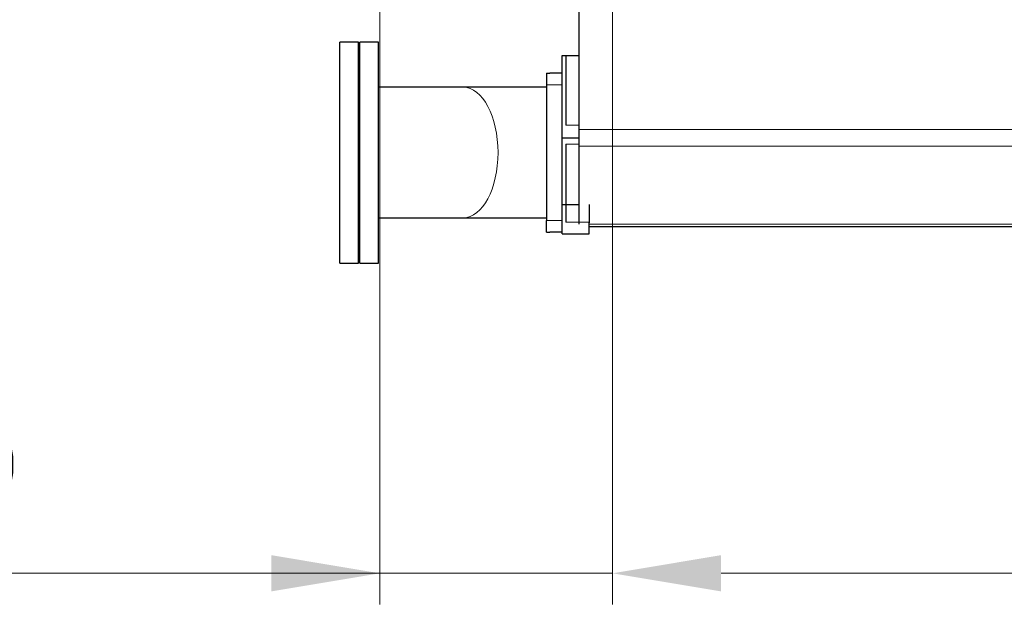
# Model space of a CAD drawing. Header units: inches. Extents: x 0 to 23760, y -13 to 16800.
# Tile 164 of 209: x 15915 to 17185, y 10501 to 11255. Entities that reach past the tile are written whole.
import ezdxf

# ---------------------------------------------------------------- set-up
doc = ezdxf.new("R2010")
doc.units = ezdxf.units.IN
doc.layers.add('254', color=7, linetype='Continuous', true_color=0xffffff)
doc.styles.add('latin_extended', font='simplex.shx')
doc.dimstyles.get("Standard").update_dxf_attribs({"dimtxt": 0.18, "dimasz": 0.18, "dimexe": 0.18, "dimexo": 0.0625, "dimgap": 0.09, "dimtad": 0, "dimtih": 1, "dimtoh": 1, "dimdec": 4, "dimzin": 0, "dimdsep": 46, "dimtxsty": 'Standard', "dimcen": 0.09, "dimadec": 0, "dimazin": 0, "dimtfac": 1, "dimtdec": 4, "dimtofl": 0, "dimtmove": 0, "dimatfit": 3, "dimfxl": 1, "dimtolj": 1, "dimtzin": 0, "dimarcsym": 0})

# ---------------------------------------------------------------- blocks, each defined once
blk = doc.blocks.new('_U5')
at = {"layer": '254', "color": 3, "linetype": 'Continuous', "lineweight": 13, "transparency": 16777216}
for p, q in [((16679.3, 11591.2), (16679.3, 10501.1)), ((16379.3, 11492.7), (16379.3, 10501.1)), ((16379.3, 10541.1), (15492.6, 10541.1)), ((16239.3, 10541.1), (16099.3, 10541.1)), ((16379.3, 10541.1), (16679.3, 10541.1)), ((16819.3, 10541.1), (16959.3, 10541.1))]:
    blk.add_line(p, q, dxfattribs=at)
at = {"layer": '254', "color": 3, "transparency": 16777216}
for points in [[(16239.3, 10517.8), (16239.3, 10564.5), (16379.3, 10541.1)], [(16819.3, 10564.5), (16819.3, 10517.8), (16679.3, 10541.1)]]:
    blk.add_solid(points, dxfattribs=at)
at = {"layer": 'Defpoints', "color": 0, "transparency": 16777216}
for p in [(16679.3, 11631.2), (16379.3, 11532.7), (16679.3, 10541.1)]:
    blk.add_point(p, dxfattribs=at)
at = {"layer": '254', "color": 2, "lineweight": 13, "transparency": 16777216, "insert": (15562.6, 10751.1), "char_height": 140, "attachment_point": 1, "style": 'latin_extended'}
blk.add_mtext('\\A1;300', dxfattribs=at)
blk = doc.blocks.new('_U6')
at = {"layer": '254', "color": 3, "linetype": 'Continuous', "lineweight": 13, "transparency": 16777216}
for p, q in [((16679.3, 11498.7), (16679.3, 10501.1)), ((20829.3, 11498.7), (20829.3, 10501.1)), ((16819.3, 10541.1), (20689.3, 10541.1))]:
    blk.add_line(p, q, dxfattribs=at)
at = {"layer": '254', "color": 3, "transparency": 16777216}
for points in [[(16819.3, 10564.5), (16819.3, 10517.8), (16679.3, 10541.1)], [(20689.3, 10517.8), (20689.3, 10564.5), (20829.3, 10541.1)]]:
    blk.add_solid(points, dxfattribs=at)
at = {"layer": 'Defpoints', "color": 0, "transparency": 16777216}
for p in [(16679.3, 11538.7), (20829.3, 11538.7), (20829.3, 10541.1)]:
    blk.add_point(p, dxfattribs=at)
at = {"layer": '254', "color": 2, "lineweight": 13, "transparency": 16777216, "insert": (18521, 10751.1), "char_height": 140, "attachment_point": 1, "style": 'latin_extended'}
blk.add_mtext('\\A1;4150', dxfattribs=at)

msp = doc.modelspace()

# ---------------------------------------------------------------- linework, layer by layer
at = {"layer": '254', "color": 2, "linetype": 'Continuous', "lineweight": 25}
for p, q in [((16636.303, 11113.214), (16636.303, 11493.654)), ((16351.916, 11226.156), (16327.916, 11226.156)), ((16327.916, 11083.562), (16327.916, 11226.156)), ((16351.916, 11083.562), (16351.916, 11226.156)), ((16377.516, 11226.156), (16353.516, 11226.156)), ((16353.516, 11184.352), (16353.516, 11226.156)), ((16377.516, 11184.352), (16377.516, 11226.156)), ((16614.303, 11102.685), (16614.303, 11208.656)), ((16614.303, 11208.656), (16619.303, 11208.656)), ((16619.303, 11208.656), (16636.302, 11208.656)), ((16619.303, 11208.656), (16619.303, 11118.951)), ((16594.303, 11186.156), (16598.503, 11186.156)), ((16594.303, 11186.156), (16594.303, 11171.156)), ((16614.303, 11186.156), (16598.503, 11186.156)), ((16353.516, 10941.156), (16353.516, 11184.352)), ((16377.516, 10941.156), (16377.516, 11184.352)), ((16486.971, 11167.806), (16377.51, 11167.806)), ((16594.303, 11171.156), (16594.303, 10996.156)), ((16636.303, 11092.06), (16636.303, 11113.214)), ((16614.303, 11016.75), (16614.303, 11102.685)), ((16614.303, 11102.685), (16636.302, 11102.685)), ((16619.303, 11094.541), (16619.303, 11016.75)), ((16636.303, 10991.139), (16636.303, 11092.06)), ((16327.916, 10941.156), (16327.916, 11083.562)), ((16351.916, 10941.156), (16351.916, 11083.562)), ((16614.303, 10978.656), (16614.303, 11016.75)), ((16614.303, 11016.75), (16619.303, 11016.75)), ((16619.303, 11016.75), (16619.303, 10993.656)), ((16619.303, 11016.75), (16636.302, 11016.75)), ((16649.303, 11016.75), (16649.303, 10993.656)), ((16377.62, 10999.506), (16486.971, 10999.506)), ((16594.303, 10981.156), (16594.303, 10996.156)), ((16649.303, 10993.656), (16649.303, 10993.143)), ((16649.303, 10978.656), (16649.303, 10993.144)), ((20799.288, 10987.656), (16649.328, 10987.656)), ((16594.303, 10981.156), (16598.503, 10981.156)), ((16614.303, 10981.156), (16598.503, 10981.156)), ((16614.303, 10978.656), (16649.303, 10978.656)), ((16327.916, 10941.156), (16351.916, 10941.156)), ((16353.516, 10941.156), (16377.516, 10941.156))]:
    msp.add_line(p, q, dxfattribs=at)
at = {"layer": '254', "color": 110, "linetype": 'Continuous', "lineweight": 13}
for p, q in [((16594.303, 11171.156), (16614.303, 11171.156)), ((16619.303, 11118.951), (16636.302, 11118.951)), ((20804.303, 11113.214), (16636.303, 11113.214)), ((16619.303, 11094.541), (16636.302, 11094.541)), ((20804.303, 11092.06), (16636.303, 11092.06)), ((16594.303, 10996.156), (16614.303, 10996.156)), ((16619.303, 10993.656), (16649.303, 10993.656)), ((20799.288, 10991.139), (16649.328, 10991.139))]:
    msp.add_line(p, q, dxfattribs=at)
msp.add_ellipse((16486.971, 11083.656), major_axis=(0, -84.15), ratio=0.53186823, start_param=0, end_param=3.14159265, dxfattribs=at)
at = {"layer": '254', "color": 2, "linetype": 'Continuous', "lineweight": 25}
for points, knots in [([(16594.279, 11167.806), (16586.724, 11167.806), (16569.137, 11167.806), (16541.867, 11167.806), (16513.33, 11167.806), (16495.552, 11167.806), (16486.971, 11167.806)], [0, 0, 0, 0, 0.19900238, 0.46704939, 0.73483491, 1, 1, 1, 1]), ([(16486.971, 10999.506), (16495.552, 10999.506), (16513.33, 10999.506), (16541.867, 10999.506), (16569.137, 10999.506), (16586.724, 10999.506), (16594.279, 10999.506)], [0, 0, 0, 0, 0.26516509, 0.53295061, 0.80099762, 1, 1, 1, 1])]:
    msp.add_open_spline(points, degree=3, knots=knots, dxfattribs=at)

# ---------------------------------------------------------------- dimensions: what is measured, and where the dimension line sits
at = {"layer": '254', "color": 2, "linetype": 'Continuous', "lineweight": 13}
for base, p1, p2, picture, middle in [((16679.303, 10541.137), (16379.303, 11532.656), (16679.303, 11631.156), '_U5', (15742.636, 10541.137)), ((20829.303, 10541.137), (16679.303, 11538.656), (20829.303, 11538.656), '_U6', (18754.303, 10541.137))]:
    dim = msp.add_linear_dim(base=base, p1=p1, p2=p2, dimstyle='Standard', override={"dimscale": 40, "dimtxt": 3.5, "dimasz": 3.5, "dimexe": 1, "dimexo": 1, "dimgap": 1.75, "dimtad": 1, "dimtih": 1, "dimtoh": 0, "dimdec": 2, "dimlfac": 1, "dimzin": 8, "dimdsep": 46, "dimlunit": 2, "dimtxsty": 'latin_extended', "dimsah": 1, "dimse1": 0, "dimse2": 0, "dimsd1": 0, "dimsd2": 0, "dimclrd": 3, "dimclre": 3, "dimclrt": 2, "dimtol": 0, "dimtm": -0.1, "dimtfac": 0.714286, "dimtdec": 3, "dimtofl": 1, "dimtmove": 0, "dimtzin": 8, "dimlwd": 13, "dimlwe": 13}, dxfattribs=at)
    dim.commit()
    dim.dimension.update_dxf_attribs({"geometry": picture, "text_midpoint": middle, "dimtype": 160})

doc.saveas('drawing.dxf')
